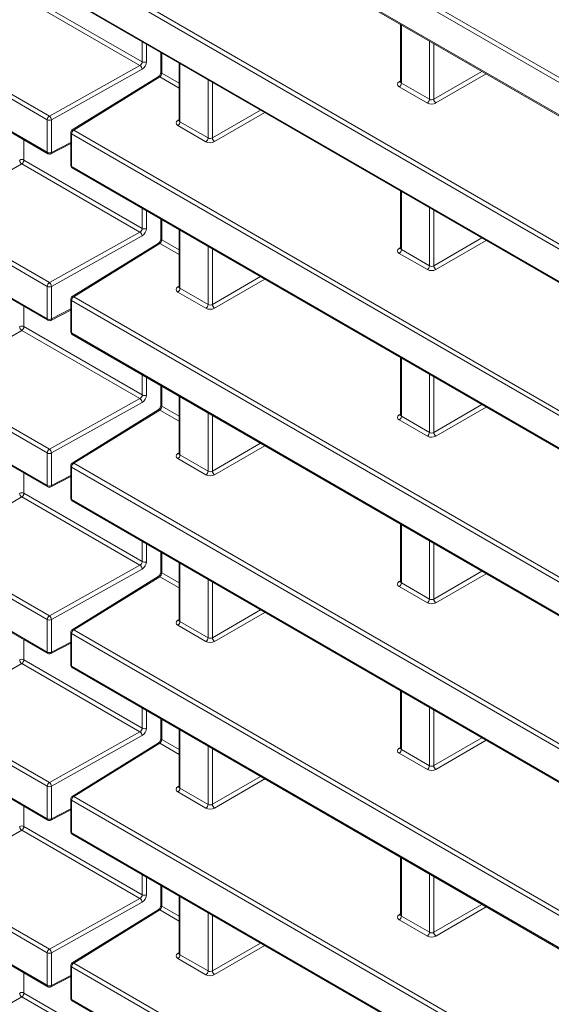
# Model space of a CAD drawing. Header units: millimetres. Extents: x 0 to 1118, y 0 to 864.
# Tile 22 of 256: x 184 to 192, y 124 to 140. Entities that reach past the tile are written whole.
import ezdxf

# ---------------------------------------------------------------- set-up
doc = ezdxf.new("R2010")
doc.units = ezdxf.units.MM

msp = doc.modelspace()

# ---------------------------------------------------------------- linework, layer by layer
at = {"color": 9, "linetype": 'Continuous', "lineweight": 0}
for p, q in [((91.6291, 191.8016), (184.1613, 138.3839)), ((184.1266, 138.323), (91.5943, 191.7408)), ((91.5943, 191.2086), (184.1266, 137.7909)), ((184.1266, 135.599), (91.5943, 189.0167)), ((91.6291, 189.0776), (184.1613, 135.6598)), ((91.5943, 188.4845), (184.1266, 135.0668)), ((184.1266, 132.8749), (91.5943, 186.2926)), ((91.6291, 186.3535), (184.1613, 132.9358)), ((91.5943, 185.7605), (184.1266, 132.3427)), ((184.1266, 130.1508), (91.5943, 183.5685)), ((91.6291, 183.6294), (184.1613, 130.2117)), ((91.5943, 183.0364), (184.1266, 129.6186)), ((184.1266, 127.4267), (91.5943, 180.8445)), ((91.6291, 180.9054), (184.1613, 127.4876)), ((91.5943, 180.3123), (184.1266, 126.8946)), ((184.1266, 124.7027), (91.5943, 178.1204)), ((91.6291, 178.1813), (184.1613, 124.7635)), ((91.5943, 177.5882), (184.1266, 124.1705)), ((220.0739, 123.0192), (184.5255, 143.5409)), ((184.5602, 143.6018), (220.1086, 123.0801)), ((184.5255, 143.0087), (220.0739, 122.4871)), ((184.5602, 140.8777), (220.1086, 120.3561)), ((220.0739, 120.2952), (184.5255, 140.8168)), ((183.7453, 140.3885), (185.6817, 139.2707)), ((185.6445, 139.2112), (183.7105, 140.3277)), ((184.5255, 140.2847), (220.0739, 119.763)), ((189.9232, 139.8758), (189.9232, 138.9232)), ((185.6817, 139.2707), (185.6817, 139.6003)), ((190.3841, 138.6571), (190.3841, 139.6097)), ((185.7511, 139.5602), (185.7511, 139.27)), ((190.4541, 139.5693), (190.4541, 138.6582)), ((186.0019, 139.4155), (186.0019, 139.0859)), ((184.1613, 138.3839), (185.6445, 139.2112)), ((185.6792, 139.1496), (184.1961, 138.3223)), ((186.2993, 139.2437), (186.2993, 138.2912)), ((190.4541, 138.6582), (191.2433, 139.1137)), ((185.9683, 139.0243), (184.5602, 138.1536)), ((186.2846, 138.8417), (185.9683, 139.0243)), ((186.0019, 139.0859), (186.2846, 138.9226)), ((186.7601, 138.0251), (186.7601, 138.9777)), ((186.8302, 138.9372), (186.8302, 138.0262)), ((189.8873, 138.9446), (189.9086, 138.9578)), ((191.314, 139.0729), (190.4895, 138.597)), ((190.3493, 138.5963), (189.8885, 138.8623)), ((189.9232, 138.9232), (190.3841, 138.6571)), ((186.8302, 138.0262), (187.6193, 138.4817)), ((184.1266, 137.7909), (184.1266, 138.323)), ((184.1961, 138.3223), (184.1961, 137.7902)), ((186.2633, 138.3126), (186.2846, 138.3258)), ((187.69, 138.4409), (186.8656, 137.9649)), ((184.5602, 138.1536), (220.1086, 117.632)), ((186.7254, 137.9642), (186.2646, 138.2303)), ((186.2993, 138.2912), (186.7601, 138.0251)), ((183.7453, 137.9941), (183.7453, 137.6645)), ((220.0739, 117.5711), (184.5255, 138.0928)), ((184.5255, 138.0928), (184.5255, 137.5606)), ((184.1961, 137.7902), (184.5108, 137.9535)), ((183.7453, 137.6645), (185.6817, 136.5466)), ((183.7105, 137.6036), (183.2417, 137.3329)), ((185.6445, 136.4872), (183.7105, 137.6036)), ((184.5255, 137.5606), (220.0739, 117.0389)), ((189.9232, 137.1517), (189.9232, 136.1991)), ((185.6817, 136.5466), (185.6817, 136.8762)), ((190.3841, 135.9331), (190.3841, 136.8857)), ((190.4541, 136.8452), (190.4541, 135.9341)), ((185.7511, 136.8361), (185.7511, 136.5459)), ((186.0019, 136.6914), (186.0019, 136.3618)), ((184.1613, 135.6598), (185.6445, 136.4872)), ((185.6792, 136.4256), (184.1961, 135.5983)), ((186.0019, 136.3618), (186.2846, 136.1985)), ((186.2993, 136.5197), (186.2993, 135.5671)), ((190.4541, 135.9341), (191.2433, 136.3897)), ((185.9683, 136.3002), (184.5602, 135.4296)), ((186.2846, 136.1176), (185.9683, 136.3002)), ((186.7601, 135.301), (186.7601, 136.2536)), ((186.8302, 136.2132), (186.8302, 135.3021)), ((189.8873, 136.2206), (189.9086, 136.2337)), ((191.314, 136.3488), (190.4895, 135.8729)), ((190.3493, 135.8722), (189.8885, 136.1382)), ((189.9232, 136.1991), (190.3841, 135.9331)), ((186.8302, 135.3021), (187.6193, 135.7576)), ((187.69, 135.7168), (186.8656, 135.2409)), ((184.1266, 135.0668), (184.1266, 135.599)), ((184.1961, 135.5983), (184.1961, 135.0661)), ((186.2633, 135.5885), (186.2846, 135.6017)), ((186.2993, 135.5671), (186.7601, 135.301)), ((184.5602, 135.4296), (220.1086, 114.9079)), ((186.7254, 135.2402), (186.2646, 135.5062)), ((183.7453, 135.27), (183.7453, 134.9404)), ((220.0739, 114.847), (184.5255, 135.3687)), ((184.5255, 135.3687), (184.5255, 134.8365)), ((184.1961, 135.0661), (184.5108, 135.2294)), ((183.7453, 134.9404), (185.6817, 133.8226)), ((183.7105, 134.8795), (183.2417, 134.6088)), ((185.6445, 133.7631), (183.7105, 134.8795)), ((184.5255, 134.8365), (220.0739, 114.3149)), ((189.9232, 134.4276), (189.9232, 133.475)), ((185.6817, 133.8226), (185.6817, 134.1522)), ((185.7511, 134.1121), (185.7511, 133.8219)), ((190.3841, 133.209), (190.3841, 134.1616)), ((190.4541, 134.1211), (190.4541, 133.21)), ((186.0019, 133.9673), (186.0019, 133.6377)), ((186.2993, 133.7956), (186.2993, 132.843)), ((184.1613, 132.9358), (185.6445, 133.7631)), ((185.6792, 133.7015), (184.1961, 132.8742)), ((186.0019, 133.6377), (186.2846, 133.4745)), ((190.4541, 133.21), (191.2433, 133.6656)), ((191.314, 133.6248), (190.4895, 133.1488)), ((185.9683, 133.5761), (184.5602, 132.7055)), ((186.2846, 133.3935), (185.9683, 133.5761)), ((186.7601, 132.577), (186.7601, 133.5296)), ((186.8302, 133.4891), (186.8302, 132.578)), ((189.8873, 133.4965), (189.9086, 133.5097)), ((189.9232, 133.475), (190.3841, 133.209)), ((190.3493, 133.1481), (189.8885, 133.4142)), ((186.8302, 132.578), (187.6193, 133.0336)), ((187.69, 132.9927), (186.8656, 132.5168)), ((184.1266, 132.3427), (184.1266, 132.8749)), ((184.1961, 132.8742), (184.1961, 132.342)), ((186.2633, 132.8645), (186.2846, 132.8776)), ((186.2993, 132.843), (186.7601, 132.577)), ((184.5602, 132.7055), (220.1086, 112.1838)), ((186.7254, 132.5161), (186.2646, 132.7821)), ((183.7453, 132.5459), (183.7453, 132.2163)), ((184.1961, 132.342), (184.5108, 132.5053)), ((220.0739, 112.123), (184.5255, 132.6446)), ((184.5255, 132.6446), (184.5255, 132.1124)), ((183.7453, 132.2163), (185.6817, 131.0985)), ((183.7105, 132.1555), (183.2417, 131.8848)), ((185.6445, 131.039), (183.7105, 132.1555)), ((184.5255, 132.1124), (220.0739, 111.5908)), ((189.9232, 131.7036), (189.9232, 130.751)), ((185.6817, 131.0985), (185.6817, 131.4281)), ((185.7511, 131.388), (185.7511, 131.0978)), ((190.3841, 130.4849), (190.3841, 131.4375)), ((190.4541, 131.3971), (190.4541, 130.486)), ((186.0019, 131.2432), (186.0019, 130.9136)), ((186.2993, 131.0715), (186.2993, 130.1189)), ((184.1613, 130.2117), (185.6445, 131.039)), ((185.6792, 130.9774), (184.1961, 130.1501)), ((186.0019, 130.9136), (186.2846, 130.7504)), ((190.4541, 130.486), (191.2433, 130.9415)), ((191.314, 130.9007), (190.4895, 130.4247)), ((185.9683, 130.8521), (184.5602, 129.9814)), ((186.2846, 130.6695), (185.9683, 130.8521)), ((186.7601, 129.8529), (186.7601, 130.8055)), ((186.8302, 130.765), (186.8302, 129.8539)), ((189.8873, 130.7724), (189.9086, 130.7856)), ((189.9232, 130.751), (190.3841, 130.4849)), ((190.3493, 130.4241), (189.8885, 130.6901)), ((186.8302, 129.8539), (187.6193, 130.3095)), ((187.69, 130.2687), (186.8656, 129.7927)), ((184.1266, 129.6186), (184.1266, 130.1508)), ((184.1961, 130.1501), (184.1961, 129.6179)), ((186.2633, 130.1404), (186.2846, 130.1536)), ((186.2993, 130.1189), (186.7601, 129.8529)), ((184.5602, 129.9814), (220.1086, 109.4598)), ((186.7254, 129.792), (186.2646, 130.0581)), ((183.7453, 129.8219), (183.7453, 129.4923)), ((184.1961, 129.6179), (184.5108, 129.7813)), ((220.0739, 109.3989), (184.5255, 129.9205)), ((184.5255, 129.9205), (184.5255, 129.3884)), ((183.7453, 129.4923), (185.6817, 128.3744)), ((183.7105, 129.4314), (183.2417, 129.1607)), ((185.6445, 128.3149), (183.7105, 129.4314)), ((184.5255, 129.3884), (220.0739, 108.8667)), ((189.9232, 128.9795), (189.9232, 128.0269)), ((185.6817, 128.3744), (185.6817, 128.704)), ((185.7511, 128.6639), (185.7511, 128.3737)), ((190.3841, 127.7609), (190.3841, 128.7134)), ((190.4541, 128.673), (190.4541, 127.7619)), ((186.0019, 128.5192), (186.0019, 128.1896)), ((184.1613, 127.4876), (185.6445, 128.3149)), ((186.2993, 128.3475), (186.2993, 127.3949)), ((185.6792, 128.2534), (184.1961, 127.426)), ((186.0019, 128.1896), (186.2846, 128.0263)), ((190.4541, 127.7619), (191.2433, 128.2174)), ((191.314, 128.1766), (190.4895, 127.7007)), ((185.9683, 128.128), (184.5602, 127.2573)), ((186.2846, 127.9454), (185.9683, 128.128)), ((186.7601, 127.1288), (186.7601, 128.0814)), ((186.8302, 128.041), (186.8302, 127.1299)), ((189.8873, 128.0483), (189.9086, 128.0615)), ((189.9232, 128.0269), (190.3841, 127.7609)), ((190.3493, 127.7), (189.8885, 127.966)), ((186.8302, 127.1299), (187.6193, 127.5854)), ((187.69, 127.5446), (186.8656, 127.0687)), ((184.1266, 126.8946), (184.1266, 127.4267)), ((184.1961, 127.426), (184.1961, 126.8939)), ((186.2633, 127.4163), (186.2846, 127.4295)), ((186.2993, 127.3949), (186.7601, 127.1288)), ((220.0739, 106.6748), (184.5255, 127.1965)), ((184.5255, 127.1965), (184.5255, 126.6643)), ((184.5602, 127.2573), (220.1086, 106.7357)), ((186.7254, 127.068), (186.2646, 127.334)), ((183.7453, 127.0978), (183.7453, 126.7682)), ((184.1961, 126.8939), (184.5108, 127.0572)), ((183.7105, 126.7073), (183.2417, 126.4366)), ((185.6445, 125.5909), (183.7105, 126.7073)), ((183.7453, 126.7682), (185.6817, 125.6503)), ((184.5255, 126.6643), (220.0739, 106.1427)), ((189.9232, 126.2554), (189.9232, 125.3028)), ((185.6817, 125.6503), (185.6817, 125.9799)), ((185.7511, 125.9398), (185.7511, 125.6496)), ((190.3841, 125.0368), (190.3841, 125.9894)), ((190.4541, 125.9489), (190.4541, 125.0378)), ((186.0019, 125.7951), (186.0019, 125.4655)), ((184.1613, 124.7635), (185.6445, 125.5909)), ((186.2993, 125.6234), (186.2993, 124.6708)), ((185.6792, 125.5293), (184.1961, 124.702)), ((186.0019, 125.4655), (186.2846, 125.3022)), ((190.4541, 125.0378), (191.2433, 125.4934)), ((191.314, 125.4526), (190.4895, 124.9766)), ((185.9683, 125.4039), (184.5602, 124.5333)), ((186.2846, 125.2213), (185.9683, 125.4039)), ((186.7601, 124.4048), (186.7601, 125.3574)), ((186.8302, 125.3169), (186.8302, 124.4058)), ((189.8873, 125.3243), (189.9086, 125.3375)), ((189.9232, 125.3028), (190.3841, 125.0368)), ((190.3493, 124.9759), (189.8885, 125.2419)), ((186.8302, 124.4058), (187.6193, 124.8614)), ((187.69, 124.8205), (186.8656, 124.3446)), ((184.1266, 124.1705), (184.1266, 124.7027)), ((184.1961, 124.702), (184.1961, 124.1698)), ((186.2633, 124.6922), (186.2846, 124.7054)), ((186.7254, 124.3439), (186.2646, 124.6099)), ((186.2993, 124.6708), (186.7601, 124.4048)), ((220.0739, 103.9508), (184.5255, 124.4724)), ((184.5255, 124.4724), (184.5255, 123.9402)), ((184.5602, 124.5333), (220.1086, 104.0116)), ((183.7453, 124.3737), (183.7453, 124.0441)), ((184.1961, 124.1698), (184.5108, 124.3331)), ((183.7105, 123.9832), (183.2417, 123.7126)), ((185.6445, 122.8668), (183.7105, 123.9832)), ((183.7453, 124.0441), (185.6817, 122.9263)), ((184.5255, 123.9402), (220.0739, 103.4186))]:
    msp.add_line(p, q, dxfattribs=at)
at = {"color": 7, "linetype": 'Continuous', "lineweight": 15}
for p, q in [((91.6047, 191.1857), (184.137, 137.768)), ((91.6047, 188.4616), (184.137, 135.0439)), ((91.6047, 185.7376), (184.137, 132.3198)), ((91.6047, 183.0135), (184.137, 129.5958)), ((91.6047, 180.2894), (184.137, 126.8717)), ((91.6047, 177.5654), (184.137, 124.1476)), ((184.5358, 142.9858), (220.0842, 122.4642)), ((184.5358, 140.2618), (220.0842, 119.7401)), ((189.9086, 139.8842), (189.9086, 138.944)), ((185.9872, 139.4239), (185.9872, 139.1063)), ((186.2846, 139.2522), (186.2846, 138.312)), ((185.9427, 139.0263), (184.5345, 138.1557)), ((189.9085, 138.9443), (189.9071, 138.9379)), ((186.2845, 138.3122), (186.2832, 138.3059)), ((184.5108, 138.1132), (184.5108, 137.581)), ((184.185, 137.7669), (184.5108, 137.936)), ((184.5358, 137.5377), (220.0842, 117.016)), ((189.9086, 137.1602), (189.9086, 136.2199)), ((185.9872, 136.6998), (185.9872, 136.3822)), ((186.2846, 136.5281), (186.2846, 135.5879)), ((185.9427, 136.3023), (184.5345, 135.4316)), ((189.9085, 136.2202), (189.9071, 136.2138)), ((186.2845, 135.5881), (186.2832, 135.5818)), ((184.5108, 135.3891), (184.5108, 134.8569)), ((184.185, 135.0428), (184.5108, 135.2119)), ((184.5358, 134.8136), (220.0842, 114.292)), ((189.9086, 134.4361), (189.9086, 133.4959)), ((185.9872, 133.9758), (185.9872, 133.6581)), ((186.2846, 133.8041), (186.2846, 132.8638)), ((185.9427, 133.5782), (184.5345, 132.7075)), ((189.9085, 133.4961), (189.9071, 133.4898)), ((186.2845, 132.8641), (186.2832, 132.8577)), ((184.5108, 132.665), (184.5108, 132.1329)), ((184.185, 132.3187), (184.5108, 132.4878)), ((184.5358, 132.0896), (220.0842, 111.5679)), ((189.9086, 131.712), (189.9086, 130.7718)), ((185.9872, 131.2517), (185.9872, 130.9341)), ((186.2846, 131.08), (186.2846, 130.1398)), ((185.9427, 130.8541), (184.5345, 129.9835)), ((189.9085, 130.772), (189.9071, 130.7657)), ((186.2845, 130.14), (186.2832, 130.1337)), ((184.5108, 129.9409), (184.5108, 129.4088)), ((184.185, 129.5947), (184.5108, 129.7638)), ((184.5358, 129.3655), (220.0842, 108.8438)), ((189.9086, 128.9879), (189.9086, 128.0477)), ((185.9872, 128.5276), (185.9872, 128.21)), ((186.2846, 128.3559), (186.2846, 127.4157)), ((185.9427, 128.1301), (184.5345, 127.2594)), ((189.9085, 128.048), (189.9071, 128.0416)), ((186.2845, 127.4159), (186.2832, 127.4096)), ((184.5108, 127.2169), (184.5108, 126.6847)), ((184.185, 126.8706), (184.5108, 127.0397)), ((184.5358, 126.6414), (220.0842, 106.1198)), ((189.9086, 126.2639), (189.9086, 125.3237)), ((185.9872, 125.8036), (185.9872, 125.4859)), ((186.2846, 125.6318), (186.2846, 124.6916)), ((185.9427, 125.406), (184.5345, 124.5353)), ((189.9085, 125.3239), (189.9071, 125.3176)), ((186.2845, 124.6919), (186.2832, 124.6855)), ((184.5108, 124.4928), (184.5108, 123.9606)), ((184.185, 124.1465), (184.5108, 124.3156)), ((184.5358, 123.9173), (220.0842, 103.3957))]:
    msp.add_line(p, q, dxfattribs=at)
at = {"color": 9, "linetype": 'Continuous', "lineweight": 0}
for centre, radius, start, end in [((185.7171, 139.3393), 0.0772, 242.69935, 296.146), ((185.5988, 139.1449), 0.0806, 3.40668, 55.42354), ((186.0118, 139.1085), 0.0247, 185.07867, 246.24147), ((185.9538, 139.0039), 0.0251, 54.4735, 116.34159), ((189.9026, 138.9679), 0.0279, 236.5278, 281.56335), ((189.8463, 138.9267), 0.077, 303.22971, 357.34769), ((190.3071, 138.6607), 0.077, 303.22971, 357.34769), ((190.5333, 138.6631), 0.0793, 183.52223, 236.47777), ((184.2035, 138.3195), 0.077, 123.22971, 177.34769), ((184.162, 138.3917), 0.0772, 242.69935, 296.146), ((184.1156, 138.3175), 0.0806, 3.40668, 55.42354), ((186.2787, 138.3358), 0.0279, 236.51329, 281.70625), ((184.6024, 138.0892), 0.077, 123.22971, 177.34769), ((184.5457, 138.1332), 0.0251, 54.4735, 116.34159), ((186.2223, 138.2947), 0.077, 303.22971, 357.34769), ((184.5348, 138.1149), 0.024, 184.12934, 247.1908), ((186.6832, 138.0287), 0.077, 303.22971, 357.34769), ((186.9094, 138.031), 0.0793, 183.52223, 236.47777), ((183.7099, 137.596), 0.077, 62.65648, 116.76622), ((183.7543, 137.6697), 0.0793, 183.52223, 236.47777), ((183.6683, 137.668), 0.077, 303.22971, 357.34769), ((184.1511, 137.7882), 0.0247, 173.76303, 234.92479), ((184.162, 137.8595), 0.0772, 242.69935, 296.146), ((184.1721, 137.7873), 0.0241, 302.2493, 6.86155), ((184.5354, 137.5832), 0.0247, 185.07867, 246.24147), ((184.5493, 137.5576), 0.024, 172.814, 235.87382), ((185.7171, 136.6153), 0.0772, 242.69935, 296.146), ((185.5988, 136.4208), 0.0806, 3.40668, 55.42354), ((186.0118, 136.3844), 0.0247, 185.07867, 246.24147), ((185.9538, 136.2798), 0.0251, 54.4735, 116.34159), ((189.9026, 136.2438), 0.0279, 236.5278, 281.56335), ((189.8463, 136.2027), 0.077, 303.22971, 357.34769), ((190.3071, 135.9366), 0.077, 303.22971, 357.34769), ((190.5333, 135.939), 0.0793, 183.52223, 236.47777), ((184.2035, 135.5954), 0.077, 123.22971, 177.34769), ((184.162, 135.6676), 0.0772, 242.69935, 296.146), ((184.1156, 135.5935), 0.0806, 3.40668, 55.42354), ((186.2787, 135.6118), 0.0279, 236.51329, 281.70625), ((186.2223, 135.5706), 0.077, 303.22971, 357.34769), ((184.6024, 135.3651), 0.077, 123.22971, 177.34769), ((184.5457, 135.4092), 0.0251, 54.4735, 116.34159), ((184.5348, 135.3908), 0.024, 184.12934, 247.1908), ((186.6832, 135.3046), 0.077, 303.22971, 357.34769), ((186.9094, 135.307), 0.0793, 183.52223, 236.47777), ((183.7099, 134.872), 0.077, 62.65648, 116.76622), ((183.7543, 134.9456), 0.0793, 183.52223, 236.47777), ((183.6683, 134.944), 0.077, 303.22971, 357.34769), ((184.1511, 135.0641), 0.0247, 173.76303, 234.92479), ((184.162, 135.1354), 0.0772, 242.69935, 296.146), ((184.1721, 135.0632), 0.0241, 302.2493, 6.86155), ((184.5354, 134.8591), 0.0247, 185.07867, 246.24147), ((184.5493, 134.8335), 0.024, 172.814, 235.87382), ((185.7171, 133.8912), 0.0772, 242.69935, 296.146), ((185.5988, 133.6967), 0.0806, 3.40668, 55.42354), ((186.0112, 133.6599), 0.024, 184.12934, 247.1908), ((185.9538, 133.5566), 0.0244, 53.48924, 117.32586), ((189.9026, 133.5198), 0.0279, 236.5278, 281.56335), ((189.8463, 133.4786), 0.077, 303.22971, 357.34769), ((190.3071, 133.2126), 0.077, 303.22971, 357.34769), ((190.5333, 133.2149), 0.0793, 183.52223, 236.47777), ((184.2035, 132.8713), 0.077, 123.22971, 177.34769), ((184.162, 132.9435), 0.0772, 242.69935, 296.146), ((184.1156, 132.8694), 0.0806, 3.40668, 55.42354), ((186.2787, 132.8877), 0.0279, 236.51329, 281.70625), ((186.2223, 132.8466), 0.077, 303.22971, 357.34769), ((184.5348, 132.6667), 0.024, 184.12934, 247.1908), ((184.6024, 132.641), 0.077, 123.22971, 177.34769), ((184.5457, 132.6859), 0.0244, 53.48924, 117.32586), ((186.6832, 132.5805), 0.077, 303.22971, 357.34769), ((186.9094, 132.5829), 0.0793, 183.52223, 236.47777), ((184.1511, 132.34), 0.0247, 173.76303, 234.92479), ((184.162, 132.4113), 0.0772, 242.69935, 296.146), ((184.1721, 132.3391), 0.0241, 302.2493, 6.86155), ((183.7099, 132.1479), 0.077, 62.65648, 116.76622), ((183.7543, 132.2216), 0.0793, 183.52223, 236.47777), ((183.6683, 132.2199), 0.077, 303.22971, 357.34769), ((184.5354, 132.135), 0.0247, 185.07867, 246.24147), ((184.5493, 132.1094), 0.024, 172.814, 235.87382), ((185.7171, 131.1671), 0.0772, 242.69935, 296.146), ((185.5988, 130.9726), 0.0806, 3.40668, 55.42354), ((186.0112, 130.9358), 0.024, 184.12934, 247.1908), ((185.9538, 130.8325), 0.0244, 53.48924, 117.32586), ((189.9026, 130.7957), 0.0279, 236.5278, 281.56335), ((189.8463, 130.7545), 0.077, 303.22971, 357.34769), ((190.3071, 130.4885), 0.077, 303.22971, 357.34769), ((190.5333, 130.4908), 0.0793, 183.52223, 236.47777), ((184.2035, 130.1472), 0.077, 123.22971, 177.34769), ((184.162, 130.2194), 0.0772, 242.69935, 296.146), ((184.1156, 130.1453), 0.0806, 3.40668, 55.42354), ((186.2787, 130.1636), 0.0279, 236.51329, 281.70625), ((186.2223, 130.1225), 0.077, 303.22971, 357.34769), ((184.5348, 129.9427), 0.024, 184.12934, 247.1908), ((184.6024, 129.917), 0.077, 123.22971, 177.34769), ((184.5457, 129.9618), 0.0244, 53.48924, 117.32586), ((186.6832, 129.8565), 0.077, 303.22971, 357.34769), ((186.9094, 129.8588), 0.0793, 183.52223, 236.47777), ((184.1511, 129.616), 0.0247, 173.76303, 234.92479), ((184.162, 129.6873), 0.0772, 242.69935, 296.146), ((184.1721, 129.6151), 0.0241, 302.2493, 6.86155), ((183.7099, 129.4238), 0.077, 62.65648, 116.76622), ((183.7543, 129.4975), 0.0793, 183.52223, 236.47777), ((183.6683, 129.4958), 0.077, 303.22971, 357.34769), ((184.5354, 129.411), 0.0247, 185.07867, 246.24147), ((184.5493, 129.3854), 0.024, 172.814, 235.87382), ((185.5988, 128.2486), 0.0806, 3.40668, 55.42354), ((185.7171, 128.443), 0.0772, 242.69935, 296.146), ((186.0118, 128.2122), 0.0247, 185.07867, 246.24147), ((185.9538, 128.1076), 0.0251, 54.4735, 116.34159), ((189.9026, 128.0716), 0.0279, 236.5278, 281.56335), ((189.8463, 128.0305), 0.077, 303.22971, 357.34769), ((190.3071, 127.7644), 0.077, 303.22971, 357.34769), ((190.5333, 127.7668), 0.0793, 183.52223, 236.47777), ((184.2035, 127.4232), 0.077, 123.22971, 177.34769), ((184.162, 127.4954), 0.0772, 242.69935, 296.146), ((184.1156, 127.4213), 0.0806, 3.40668, 55.42354), ((186.2787, 127.4396), 0.0279, 236.51329, 281.70625), ((186.2223, 127.3984), 0.077, 303.22971, 357.34769), ((184.5348, 127.2186), 0.024, 184.12934, 247.1908), ((184.6024, 127.1929), 0.077, 123.22971, 177.34769), ((184.5457, 127.237), 0.0251, 54.4735, 116.34159), ((186.6832, 127.1324), 0.077, 303.22971, 357.34769), ((186.9094, 127.1347), 0.0793, 183.52223, 236.47777), ((184.1511, 126.8919), 0.0247, 173.76303, 234.92479), ((184.162, 126.9632), 0.0772, 242.69935, 296.146), ((184.1721, 126.891), 0.0241, 302.2493, 6.86155), ((183.7099, 126.6998), 0.077, 62.65648, 116.76622), ((183.7543, 126.7734), 0.0793, 183.52223, 236.47777), ((183.6683, 126.7718), 0.077, 303.22971, 357.34769), ((184.5354, 126.6869), 0.0247, 185.07867, 246.24147), ((184.5493, 126.6613), 0.024, 172.814, 235.87382), ((185.5988, 125.5245), 0.0806, 3.40668, 55.42354), ((185.7171, 125.719), 0.0772, 242.69935, 296.146), ((186.0112, 125.4876), 0.024, 184.12934, 247.1908), ((185.9538, 125.3843), 0.0244, 53.48924, 117.32586), ((189.9026, 125.3475), 0.0279, 236.5278, 281.56335), ((189.8463, 125.3064), 0.077, 303.22971, 357.34769), ((190.3071, 125.0404), 0.077, 303.22971, 357.34769), ((190.5333, 125.0427), 0.0793, 183.52223, 236.47777), ((184.2035, 124.6991), 0.077, 123.22971, 177.34769), ((184.162, 124.7713), 0.0772, 242.69935, 296.146), ((184.1156, 124.6972), 0.0806, 3.40668, 55.42354), ((186.2787, 124.7155), 0.0279, 236.51329, 281.70625), ((186.2223, 124.6744), 0.077, 303.22971, 357.34769), ((184.5348, 124.4945), 0.024, 184.12934, 247.1908), ((184.6024, 124.4688), 0.077, 123.22971, 177.34769), ((184.5457, 124.5137), 0.0244, 53.48924, 117.32586), ((186.6832, 124.4083), 0.077, 303.22971, 357.34769), ((186.9094, 124.4107), 0.0793, 183.52223, 236.47777), ((184.1511, 124.1678), 0.0247, 173.76303, 234.92479), ((184.162, 124.2391), 0.0772, 242.69935, 296.146), ((184.1721, 124.1669), 0.0241, 302.2493, 6.86155), ((183.7099, 123.9757), 0.077, 62.65648, 116.76622), ((183.7543, 124.0493), 0.0793, 183.52223, 236.47777), ((183.6683, 124.0477), 0.077, 303.22971, 357.34769), ((184.5354, 123.9628), 0.0247, 185.07867, 246.24147), ((184.5493, 123.9372), 0.024, 172.814, 235.87382)]:
    msp.add_arc(centre, radius, start, end, dxfattribs=at)
at = {"color": 7, "linetype": 'Continuous', "lineweight": 15}
for centre, start, end in [((184.5608, 138.1132), 121.72906, 180), ((184.162, 137.8113), 240.00269, 297.42268), ((184.5608, 137.581), 180, 240.00269), ((184.5608, 135.3891), 121.72906, 180), ((184.162, 135.0872), 240.00269, 297.42268), ((184.5608, 134.8569), 180, 240.00269), ((184.5608, 132.665), 121.72906, 180), ((184.162, 132.3631), 240.00269, 297.42268), ((184.5608, 132.1329), 180, 240.00269), ((184.5608, 129.9409), 121.72906, 180), ((184.162, 129.6391), 240.00269, 297.42268), ((184.5608, 129.4088), 180, 240.00269), ((184.5608, 127.2169), 121.72906, 180), ((184.162, 126.915), 240.00269, 297.42268), ((184.5608, 126.6847), 180, 240.00269), ((184.5608, 124.4928), 121.72906, 180), ((184.162, 124.1909), 240.00269, 297.42268), ((184.5608, 123.9606), 180, 240.00269)]:
    msp.add_arc(centre, 0.05, start, end, dxfattribs=at)
at = {"color": 9, "linetype": 'Continuous', "lineweight": 0}
for centre, major_axis, ratio, start_param, end_param in [((185.6438, 139.2517), (0.0278, 0.0416), 0.61609, 3.9844422, 5.5377852), ((185.6779, 139.2306), (0.0527, 0.085), 0.5971668, 3.9630782, 5.5164212), ((185.9677, 139.0647), (0.0237, 0.044), 0.5568971, 3.9280912, 5.4814343), ((189.9592, 138.9045), (0.1, 0.0015), 0.5872749, 2.3646126, 3.9179556), ((189.9586, 138.945), (0.05, 0.0016), 0.5970671, 3.1228866, 3.9082847), ((190.4194, 138.679), (0.05, 0.0016), 0.5970671, 3.9082847, 5.4616278), ((190.42, 138.6385), (0.1, 0.0015), 0.5872749, 3.9179556, 5.4712987), ((186.3353, 138.2725), (0.1, 0.0015), 0.5872749, 2.3646126, 3.9179556), ((186.3346, 138.313), (0.05, 0.0016), 0.5970671, 3.1228866, 3.9082847), ((186.7955, 138.047), (0.05, 0.0016), 0.5970671, 3.9082847, 5.4616278), ((186.7961, 138.0065), (0.1, 0.0015), 0.5872749, 3.9179556, 5.4712987), ((185.6438, 136.5276), (0.0278, 0.0416), 0.61609, 3.9844422, 5.5377852), ((185.6779, 136.5065), (0.0527, 0.085), 0.5971668, 3.9630782, 5.5164212), ((185.9677, 136.3407), (0.0237, 0.044), 0.5568971, 3.9280912, 5.4814343), ((189.9592, 136.1805), (0.1, 0.0015), 0.5872749, 2.3646126, 3.9179556), ((189.9586, 136.2209), (0.05, 0.0016), 0.5970671, 3.1228866, 3.9082847), ((190.4194, 135.9549), (0.05, 0.0016), 0.5970671, 3.9082847, 5.4616278), ((190.42, 135.9144), (0.1, 0.0015), 0.5872749, 3.9179556, 5.4712987), ((186.3353, 135.5485), (0.1, 0.0015), 0.5872749, 2.3646126, 3.9179556), ((186.3346, 135.5889), (0.05, 0.0016), 0.5970671, 3.1228866, 3.9082847), ((186.7961, 135.2824), (0.1, 0.0015), 0.5872749, 3.9179556, 5.4712987), ((186.7955, 135.3229), (0.05, 0.0016), 0.5970671, 3.9082847, 5.4616278), ((185.6438, 133.8036), (0.0278, 0.0416), 0.61609, 3.9844422, 5.5377852), ((185.6779, 133.7825), (0.0527, 0.085), 0.5971668, 3.9630782, 5.5164212), ((185.9677, 133.6166), (0.0237, 0.044), 0.5568971, 3.9280912, 5.4814343), ((189.9592, 133.4564), (0.1, 0.0015), 0.5872749, 2.3646126, 3.9179556), ((189.9586, 133.4969), (0.05, 0.0016), 0.5970671, 3.1228866, 3.9082847), ((190.42, 133.1904), (0.1, 0.0015), 0.5872749, 3.9179556, 5.4712987), ((190.4194, 133.2308), (0.05, 0.0016), 0.5970671, 3.9082847, 5.4616278), ((186.3353, 132.8244), (0.1, 0.0015), 0.5872749, 2.3646126, 3.9179556), ((186.3346, 132.8648), (0.05, 0.0016), 0.5970671, 3.1228866, 3.9082847), ((186.7961, 132.5583), (0.1, 0.0015), 0.5872749, 3.9179556, 5.4712987), ((186.7955, 132.5988), (0.05, 0.0016), 0.5970671, 3.9082847, 5.4616278), ((185.6438, 131.0795), (0.0278, 0.0416), 0.61609, 3.9844422, 5.5377852), ((185.6779, 131.0584), (0.0527, 0.085), 0.5971668, 3.9630782, 5.5164212), ((185.9677, 130.8925), (0.0237, 0.044), 0.5568971, 3.9280912, 5.4814343), ((189.9592, 130.7323), (0.1, 0.0015), 0.5872749, 2.3646126, 3.9179556), ((189.9586, 130.7728), (0.05, 0.0016), 0.5970671, 3.1228866, 3.9082847), ((190.42, 130.4663), (0.1, 0.0015), 0.5872749, 3.9179556, 5.4712987), ((190.4194, 130.5068), (0.05, 0.0016), 0.5970671, 3.9082847, 5.4616278), ((186.3353, 130.1003), (0.1, 0.0015), 0.5872749, 2.3646126, 3.9179556), ((186.3346, 130.1408), (0.05, 0.0016), 0.5970671, 3.1228866, 3.9082847), ((186.7961, 129.8343), (0.1, 0.0015), 0.5872749, 3.9179556, 5.4712987), ((186.7955, 129.8747), (0.05, 0.0016), 0.5970671, 3.9082847, 5.4616278), ((185.6438, 128.3554), (0.0278, 0.0416), 0.61609, 3.9844422, 5.5377852), ((185.6779, 128.3343), (0.0527, 0.085), 0.5971668, 3.9630782, 5.5164212), ((185.9677, 128.1684), (0.0237, 0.044), 0.5568971, 3.9280912, 5.4814343), ((189.9592, 128.0083), (0.1, 0.0015), 0.5872749, 2.3646126, 3.9179556), ((189.9586, 128.0487), (0.05, 0.0016), 0.5970671, 3.1228866, 3.9082847), ((190.42, 127.7422), (0.1, 0.0015), 0.5872749, 3.9179556, 5.4712987), ((190.4194, 127.7827), (0.05, 0.0016), 0.5970671, 3.9082847, 5.4616278), ((186.3353, 127.3762), (0.1, 0.0015), 0.5872749, 2.3646126, 3.9179556), ((186.3346, 127.4167), (0.05, 0.0016), 0.5970671, 3.1228866, 3.9082847), ((186.7961, 127.1102), (0.1, 0.0015), 0.5872749, 3.9179556, 5.4712987), ((186.7955, 127.1507), (0.05, 0.0016), 0.5970671, 3.9082847, 5.4616278), ((185.6438, 125.6314), (0.0278, 0.0416), 0.61609, 3.9844422, 5.5377852), ((185.6779, 125.6102), (0.0527, 0.085), 0.5971668, 3.9630782, 5.5164212), ((185.9677, 125.4444), (0.0237, 0.044), 0.5568971, 3.9280912, 5.4814343), ((189.9592, 125.2842), (0.1, 0.0015), 0.5872749, 2.3646126, 3.9179556), ((189.9586, 125.3247), (0.05, 0.0016), 0.5970671, 3.1228866, 3.9082847), ((190.42, 125.0182), (0.1, 0.0015), 0.5872749, 3.9179556, 5.4712987), ((190.4194, 125.0586), (0.05, 0.0016), 0.5970671, 3.9082847, 5.4616278), ((186.3353, 124.6522), (0.1, 0.0015), 0.5872749, 2.3646126, 3.9179556), ((186.3346, 124.6926), (0.05, 0.0016), 0.5970671, 3.1228866, 3.9082847), ((186.7961, 124.3861), (0.1, 0.0015), 0.5872749, 3.9179556, 5.4712987), ((186.7955, 124.4266), (0.05, 0.0016), 0.5970671, 3.9082847, 5.4616278)]:
    msp.add_ellipse(centre, major_axis=major_axis, ratio=ratio, start_param=start_param, end_param=end_param, dxfattribs=at)
at = {"color": 7, "linetype": 'Continuous', "lineweight": 15}
for points, knots in [([(185.9872, 139.1063), (185.987, 139.1024), (185.9865, 139.0945), (185.9817, 139.0778), (185.9734, 139.0599), (185.9622, 139.0436), (185.9509, 139.032), (185.9452, 139.0281), (185.9427, 139.0263)], [0, 0, 0, 0, 0.16326303, 0.32890151, 0.51058839, 0.70084399, 0.86896678, 1, 1, 1, 1]), ([(185.9872, 136.3822), (185.987, 136.3783), (185.9865, 136.3704), (185.9817, 136.3537), (185.9734, 136.3358), (185.9622, 136.3195), (185.9509, 136.3079), (185.9452, 136.304), (185.9427, 136.3023)], [0, 0, 0, 0, 0.16326303, 0.32890151, 0.51058839, 0.70084399, 0.86896678, 1, 1, 1, 1]), ([(185.9872, 133.6581), (185.987, 133.6542), (185.9865, 133.6464), (185.9817, 133.6296), (185.9734, 133.6117), (185.9622, 133.5955), (185.9509, 133.5839), (185.9452, 133.5799), (185.9427, 133.5782)], [0, 0, 0, 0, 0.163263, 0.3289015, 0.5105884, 0.700844, 0.8689668, 1, 1, 1, 1]), ([(185.9872, 130.9341), (185.987, 130.9301), (185.9865, 130.9223), (185.9817, 130.9055), (185.9734, 130.8877), (185.9622, 130.8714), (185.9509, 130.8598), (185.9452, 130.8559), (185.9427, 130.8541)], [0, 0, 0, 0, 0.163263, 0.3289015, 0.5105884, 0.700844, 0.8689668, 1, 1, 1, 1]), ([(185.9872, 128.21), (185.987, 128.2061), (185.9865, 128.1982), (185.9817, 128.1815), (185.9734, 128.1636), (185.9622, 128.1473), (185.9509, 128.1357), (185.9452, 128.1318), (185.9427, 128.1301)], [0, 0, 0, 0, 0.163263, 0.3289015, 0.5105884, 0.700844, 0.8689668, 1, 1, 1, 1]), ([(185.9872, 125.4859), (185.987, 125.482), (185.9865, 125.4741), (185.9817, 125.4574), (185.9734, 125.4395), (185.9622, 125.4233), (185.9509, 125.4117), (185.9452, 125.4077), (185.9427, 125.406)], [0, 0, 0, 0, 0.163263, 0.3289015, 0.5105884, 0.700844, 0.8689668, 1, 1, 1, 1])]:
    msp.add_open_spline(points, degree=3, knots=knots, dxfattribs=at)

doc.saveas('drawing.dxf')
